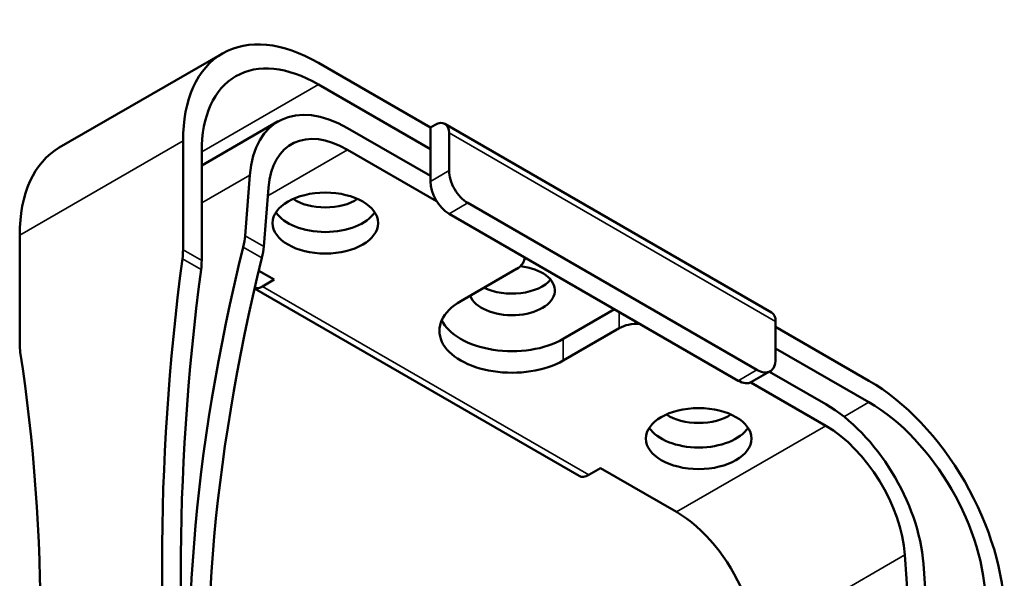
# Model space of a CAD drawing. Header units: millimetres. Extents: x 30 to 1646, y 30 to 1265.
# Tile 18 of 137: x 173 to 322, y 328 to 413. Entities that reach past the tile are written whole.
import ezdxf

# ---------------------------------------------------------------- set-up
doc = ezdxf.new("R2010")
doc.units = ezdxf.units.MM
doc.header["$LTSCALE"] = 6
doc.layers.add('Visible (ISO)', color=7, linetype='Continuous', lineweight=50)
doc.layers.add('Visible Narrow (ISO)', color=7, linetype='Continuous', lineweight=35)

msp = doc.modelspace()

# ---------------------------------------------------------------- linework, layer by layer
at = {"layer": 'Visible (ISO)'}
for p, q in [((203.8016, 407.7488), (179.0529, 393.4601)), ((218.3016, 406.3125), (235.2722, 396.5145)), ((218.3016, 403.0465), (235.2722, 393.2485)), ((200.624, 390.7507), (212.2265, 397.4495)), ((235.2722, 396.5145), (235.9793, 396.9228)), ((237.4793, 397.0714), (286.9768, 368.494)), ((235.2722, 389.1661), (222.7265, 396.4093)), ((235.2722, 396.5145), (235.2722, 393.2485)), ((238.1006, 395.698), (238.1006, 389.9826)), ((197.7955, 394.4733), (197.7955, 377.99)), ((200.624, 376.357), (200.624, 392.8403)), ((222.7265, 393.1434), (236.2298, 385.3472)), ((235.2722, 393.2485), (235.2722, 388.3496)), ((207.2062, 380.1163), (207.9337, 389.2979)), ((210.7514, 387.3865), (210.0455, 378.4771)), ((240.9291, 385.0836), (284.7697, 359.7722)), ((281.9413, 358.1392), (238.1006, 383.4506)), ((173.0468, 363.7013), (173.0468, 380.1846)), ((249.5253, 376.7145), (249.5253, 376.8546)), ((211.5841, 373.4485), (209.2804, 374.7786)), ((248.3537, 375.0815), (239.8684, 370.1825)), ((211.5841, 373.4485), (209.8164, 372.4279)), ((208.6483, 372.0876), (257.8138, 343.7019)), ((263.2029, 368.9578), (255.4248, 364.467)), ((287.5981, 367.1207), (287.5981, 361.4052)), ((263.91, 366.1), (255.4248, 361.2011)), ((287.5981, 366.3042), (301.7402, 358.1392)), ((287.5981, 363.0382), (301.7402, 354.8732)), ((283.9413, 357.9411), (286.7697, 359.5741)), ((295.1941, 354.5701), (286.6484, 359.504)), ((283.8121, 357.8756), (295.1941, 351.3042)), ((259.3138, 343.8505), (261.0816, 344.8711)), ((272.5667, 338.2402), (261.0816, 344.8711)), ((307.8751, 321.9951), (307.1692, 331.7197)), ((309.9868, 330.3775), (310.7143, 320.3559))]:
    msp.add_line(p, q, dxfattribs=at)
for centre, major_axis, ratio, start_param, end_param in [((218.3016, 382.6341), (-14.5, 25.1147), 0.57735027, 5.49778714, 7.06858347), ((218.3016, 382.6341), (-12.5, 21.6506), 0.57735027, 5.49778714, 7.06858347), ((222.7265, 379.2629), (-10.5, 18.1865), 0.57735027, 5.49778714, 6.98131701), ((235.9793, 394.4733), (1.5, 2.5981), 0.57735027, 5.49778714, 7.06858347), ((222.7265, 379.2629), (-8.5, 14.7224), 0.57735027, 5.49778714, 6.98131701), ((193.5529, 368.3454), (-14.5, 25.1147), 0.57735027, 0, 0.78539816), ((240.9291, 388.3496), (-2, 3.4641), 0.57735027, 0.78539816, 2.35619449), ((238.1006, 386.7166), (2, -3.4641), 0.57735027, 3.92699082, 5.49778714), ((219.3623, 388.1454), (6.5, 0), 0.57735027, 3.85995586, 5.56482211), ((219.3623, 385.2877), (8, 0), 0.57735027, 3.50295978, 5.92181818), ((200.0823, 376.003), (5.6559, 8.3377), 0.52481714, 5.32722096, 5.53776974), ((383.0907, 439.5145), (-145.4491, -215.6849), 0.52498709, 5.3230936, 5.74576094), ((190.7245, 373.9075), (-5, -8.6603), 0.57735027, 2.19528745, 2.35619449), ((202.9213, 374.3639), (-5.656, -8.3376), 0.52483501, 2.18563993, 2.39618841), ((433.871, 468.7178), (-169.1806, -293.0293), 0.57735027, 5.33688011, 5.65869418), ((385.9299, 437.8753), (-145.4491, -215.6849), 0.52498709, 5.32309359, 5.74576094), ((193.5529, 372.2745), (5, 8.6603), 0.57735027, 5.33688011, 5.49778714), ((245.5253, 376.7145), (4, 0), 0.57735027, 5.49778714, 6.34584922), ((436.6994, 467.0848), (169.1806, 293.0293), 0.57735027, 2.19528745, 2.51710153), ((247.6466, 371.8155), (-6.5, 0), 0.57735027, 0.21678786, 4.51482475), ((247.6466, 375.0815), (-6.5, 0), 0.57735027, 0.8623973, 2.69139596), ((209.8164, 374.8774), (-1.5, -2.5981), 0.57735027, 0.21110505, 0.78539816), ((247.6466, 365.6918), (-11, 0), 0.57735027, 5.49778714, 8.6393798), ((247.6466, 368.9578), (-11, 0), 0.57735027, 0.2600509, 2.35619449), ((285.4768, 365.8959), (1.5, 2.5981), 0.57735027, 5.49778714, 6.28318531), ((266.7385, 364.467), (4, 0), 0.57735027, 1.50813241, 2.35619449), ((180.1179, 367.7838), (5, 8.6603), 0.57735027, 2.35619449, 2.51710153), ((-63.0286, 181.8326), (169.1806, 293.0293), 0.57735027, 5.33688011, 5.65869418), ((284.7697, 363.0382), (2, -3.4641), 0.57735027, 5.49778714, 7.06858347), ((281.9413, 361.4052), (2, -3.4641), 0.57735027, 5.49778714, 6.28318531), ((301.7402, 334.4608), (14.5, -25.1147), 0.57735027, 0.78539816, 2.35619449), ((295.1941, 337.4237), (10.5, -18.1865), 0.57735027, 0.87266463, 2.35619449), ((301.7402, 334.4608), (-12.5, 21.6506), 0.57735027, 3.92699082, 5.49778714), ((275.9308, 355.4856), (6.5, 0), 0.57735027, 3.85995586, 5.56482211), ((275.9308, 352.6278), (8, 0), 0.57735027, 3.50295978, 5.92181818), ((295.1941, 337.4237), (-8.5, 14.7224), 0.57735027, 4.01425728, 5.49778714), ((259.3138, 346.3), (-1.5, -2.5981), 0.57735027, 0, 0.78539816), ((272.5667, 324.3598), (8.5, -14.7224), 0.57735027, 1.34740485, 2.35619449)]:
    msp.add_ellipse(centre, major_axis=major_axis, ratio=ratio, start_param=start_param, end_param=end_param, dxfattribs=at)
for centre in [(219.3623, 382.0217), (275.9308, 349.3619)]:
    msp.add_ellipse(centre, major_axis=(-8, 0), ratio=0.57735027, dxfattribs=at)
at = {"layer": 'Visible Narrow (ISO)'}
for p, q in [((218.3016, 403.0465), (200.624, 392.8403)), ((287.5981, 367.1207), (238.1006, 395.698)), ((197.7955, 394.4733), (173.0468, 380.1846)), ((222.7265, 393.1434), (210.6553, 386.1741)), ((235.2722, 388.3496), (238.1006, 389.9826)), ((207.9337, 389.2979), (200.624, 385.0776)), ((240.9291, 385.0836), (238.1006, 383.4506)), ((207.2062, 380.1163), (210.0455, 378.4771)), ((197.7955, 377.99), (200.624, 376.357)), ((206.9192, 378.3877), (209.7584, 376.7485)), ((197.7042, 376.6291), (200.5326, 374.9961)), ((209.8164, 372.4279), (259.3138, 343.8505)), ((263.91, 366.1), (263.91, 368.5495)), ((255.4248, 364.467), (255.4248, 361.2011)), ((281.9413, 358.1392), (284.7697, 359.7722)), ((297.9473, 352.6833), (301.7402, 354.8732)), ((272.5667, 338.2402), (295.1941, 351.3042)), ((307.1692, 331.7197), (290.8991, 322.3262))]:
    msp.add_line(p, q, dxfattribs=at)

doc.saveas('drawing.dxf')
